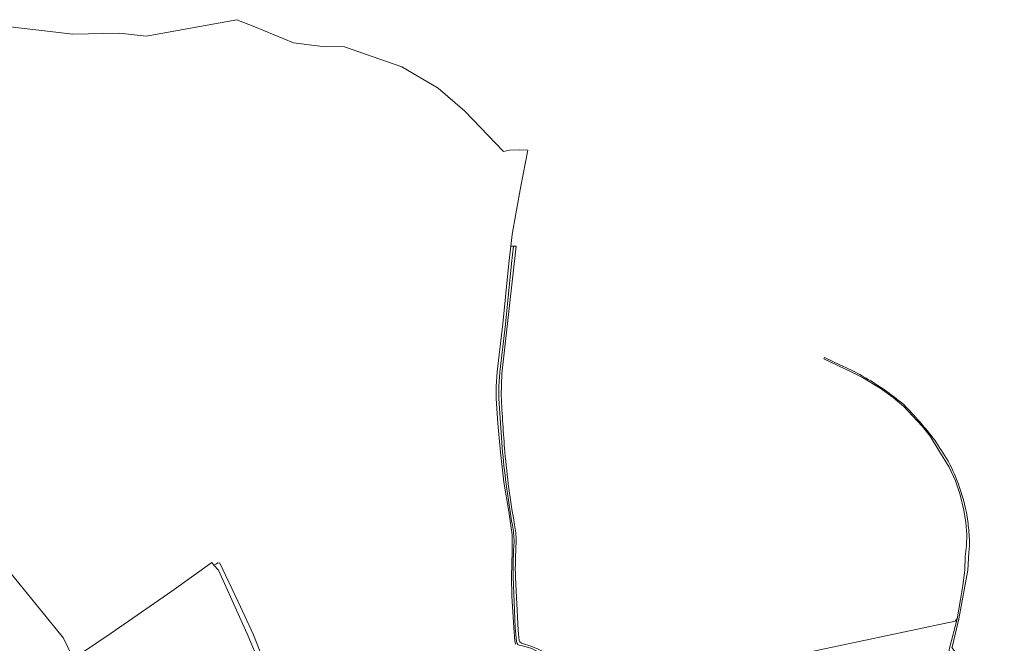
# Model space of a CAD drawing. Header units: metres. Extents: x 168032 to 180145, y 382923 to 399665.
# Tile 177 of 256: x 176974 to 177621, y 389440 to 389850. Entities that reach past the tile are written whole.
import ezdxf

# ---------------------------------------------------------------- set-up
doc = ezdxf.new("R2010")
doc.units = ezdxf.units.M
for name, color, linetype, lineweight in [('B-WE-GR-BOS_LOOF-GV', 8, 'Continuous', 18), ('B-WE-GR-BOUWLAND-GV', 8, 'Continuous', 18), ('B-WE-GR-GRAS-GV', 8, 'Continuous', 18), ('B-WE-OG-WATER_SLOOT-GV', 8, 'Continuous', 18)]:
    doc.layers.add(name, color=color, linetype=linetype, lineweight=lineweight)

msp = doc.modelspace()

# ---------------------------------------------------------------- linework, layer by layer
at = {"layer": 'B-WE-GR-BOS_LOOF-GV', "flags": 128}
for points in [[(177299.75, 389439.925), (177299.411, 389442.003), (177298.77, 389450.862), (177297.421, 389471.44), (177297.275, 389484.045), (177297.659, 389500.978), (177297.558, 389511.644), (177295.357, 389527.111), (177292.048, 389546.481), (177290.044, 389566.025), (177288.298, 389584.946), (177287.045, 389601.356), (177287.055, 389609.309), (177287.805, 389618.831), (177291.585, 389650.391), (177295.509, 389690.391), (177296.793, 389701.526), (177297.69, 389709.306), (177300.095, 389722.745), (177303.426, 389741.001), (177307.938, 389764.605), (177302.398, 389764.933), (177295.863, 389764.777), (177291.966, 389763.713), (177266.579, 389790.408), (177248.887, 389805.545), (177225.064, 389819.469), (177187.28, 389832.721), (177172.772, 389832.732), (177153.892, 389835.296), (177128.275, 389845.71), (177116.603, 389850.458), (177056.844, 389839.619), (177039.44, 389841.702), (177008.586, 389840.865), (176959.651, 389846.589)], [(176953.032, 389504.576), (177002.491, 389443.887), (177007.536, 389433.332), (177007.657, 389433.079), (177013.903, 389425.905), (177015.808, 389424.579), (177007.43, 389418.878), (177005.746, 389417.732), (177003.059, 389415.904), (176997.128, 389411.947), (176988.698, 389406.322), (176974.128, 389396.649), (176961.833, 389388.486)], [(177014.997, 389434.274), (177033.773, 389446.984), (177073.849, 389474.659), (177100.107, 389493.476), (177101.47, 389491.847), (177103.188, 389492.71), (177104.122, 389493.225), (177105.318, 389493.088), (177117.308, 389467.617), (177127.441, 389445.928), (177133.427, 389430.93)]]:
    msp.add_lwpolyline(points, dxfattribs=at)
at = {"layer": 'B-WE-GR-BOUWLAND-GV', "flags": 128}
for points in [[(177131.892, 389426.446), (177123.298, 389446.735), (177104.512, 389488.54), (177101.47, 389491.847), (177100.107, 389493.476), (177073.849, 389474.659), (177033.773, 389446.984), (177014.997, 389434.274)], [(177554.663, 389260.342), (177562.583, 389307.99), (177575.653, 389382.119), (177585.377, 389437.243), (177590.343, 389456.404), (177589.637, 389456.392), (177589.605, 389455.588), (177588.952, 389455.032), (177351.926, 389404.834), (177351.526, 389385.79), (177438.374, 389203.421), (177441.481, 389198.315), (177580.883, 389047.274)]]:
    msp.add_lwpolyline(points, dxfattribs=at)
at = {"layer": 'B-WE-GR-GRAS-GV', "flags": 128}
for points in [[(177513.216, 389623.584), (177503.064, 389628.429), (177502.647, 389627.55), (177520.598, 389618.973), (177528.108, 389615.22), (177539.796, 389608.11), (177548.261, 389601.969), (177555.235, 389596.02), (177560.834, 389590.251), (177567.41, 389583.137), (177572.62, 389576.55), (177578.318, 389567.171), (177585.059, 389556.24), (177589.183, 389547.286), (177592.239, 389537.993), (177594.793, 389528.067), (177596.091, 389519.776), (177596.77, 389512.009), (177596.531, 389504.432), (177595.657, 389497.402), (177595.441, 389488.494), (177594.103, 389478.325), (177592.509, 389469.175), (177590.343, 389456.404), (177585.377, 389437.243)], [(177591.438, 389456.422), (177597.367, 389488.453), (177598.066, 389500.044)], [(177599.9, 389118.65), (177609.781, 389108.291), (177619.847, 389098.318), (177621.353, 389100.398), (177608.434, 389112.134), (177593.148, 389128.406), (177585.653, 389137.775), (177578.059, 389148.82), (177568.592, 389167.656), (177563.661, 389180.279), (177559.026, 389195.565), (177556.659, 389205.427), (177554.982, 389219.431), (177554.292, 389234.914), (177555.475, 389250.101), (177585.139, 389427.646), (177584.971, 389428.072), (177588.91, 389430.618), (177589.596, 389433.959), (177586.834, 389437.714), (177587.134, 389437.918), (177591.438, 389456.422)]]:
    msp.add_lwpolyline(points, dxfattribs=at)
at = {"layer": 'B-WE-GR-GRAS-GV'}
for points in [[(177542.323, 389607.236, 0.0442541), (177513.216, 389623.584)], [(177555.192, 389597.369, 0.0199686), (177542.323, 389607.236)], [(177575.604, 389573.968, 0.0312913), (177555.192, 389597.369)], [(177584.431, 389560.089, 0.0137463), (177575.604, 389573.968)], [(177591.875, 389542.924, 0.0450777), (177584.431, 389560.089)], [(177597.323, 389520.652, 0.0555769), (177591.875, 389542.924)], [(177598.357, 389509.194, 0.0230264), (177597.323, 389520.652)], [(177598.066, 389500.044, 0.0363983), (177598.357, 389509.194)]]:
    msp.add_lwpolyline(points, format="xyb", dxfattribs=at)
at = {"layer": 'B-WE-OG-WATER_SLOOT-GV', "flags": 128}
for points in [[(177291.357, 389566.16), (177290.042, 389585.093), (177288.795, 389601.422), (177288.805, 389609.239), (177289.547, 389618.658), (177293.325, 389650.201), (177297.249, 389690.205), (177298.607, 389701.501), (177296.793, 389701.526), (177295.509, 389690.391), (177291.585, 389650.391), (177287.805, 389618.831), (177287.055, 389609.309), (177287.045, 389601.356), (177288.298, 389584.946), (177290.044, 389566.025), (177292.048, 389546.481), (177295.357, 389527.111), (177297.558, 389511.644), (177297.659, 389500.978), (177297.275, 389484.045), (177297.421, 389471.44), (177298.77, 389450.862), (177299.411, 389442.003), (177299.75, 389439.925)], [(177300.251, 389701.477), (177298.607, 389701.501), (177297.249, 389690.205), (177293.325, 389650.201), (177289.547, 389618.658), (177288.805, 389609.239), (177288.795, 389601.422), (177290.042, 389585.093), (177291.357, 389566.16)], [(177290.393, 389603.169), (177290.826, 389617.659), (177300.251, 389701.477)], [(177347.965, 389417.78), (177326.07, 389428.682), (177310.596, 389436.911), (177303.862, 389438.895), (177302.195, 389439.267), (177301.382, 389439.618), (177300.864, 389440.32), (177300.468, 389441.616), (177299.518, 389450.914), (177298.335, 389484.053)], [(177298.335, 389484.053), (177299.518, 389450.914), (177300.468, 389441.616), (177300.864, 389440.32), (177301.382, 389439.618), (177302.195, 389439.267), (177303.862, 389438.895), (177310.596, 389436.911), (177326.07, 389428.682), (177347.965, 389417.78)], [(177348.438, 389419.106), (177314.647, 389436.651), (177310.65, 389438.317), (177303.773, 389440.544), (177302.649, 389441.418), (177302.241, 389442.431), (177302.013, 389444.281), (177301.623, 389449.12), (177299.798, 389483.59)]]:
    msp.add_lwpolyline(points, dxfattribs=at)
at = {"layer": 'B-WE-OG-WATER_SLOOT-GV'}
for points in [[(177292.794, 389566.291, -0.0049625), (177290.393, 389603.169)], [(177297.799, 389518.026, -0.0210262), (177291.357, 389566.16)], [(177291.357, 389566.16, 0.0210262), (177297.799, 389518.026)], [(177299.217, 389518.301, -0.0210224), (177292.794, 389566.291)], [(177298.915, 389507.338, 0.0439835), (177297.799, 389518.026)], [(177297.799, 389518.026, -0.0439835), (177298.915, 389507.338)], [(177300.351, 389507.729, 0.0425626), (177299.217, 389518.301)], [(177298.335, 389484.053, -0.025081), (177298.915, 389507.338)], [(177298.915, 389507.338, 0.025081), (177298.335, 389484.053)], [(177299.798, 389483.59, -0.0251409), (177300.327, 389506.779)], [(177300.327, 389506.779, 0.0231431), (177300.351, 389507.729)]]:
    msp.add_lwpolyline(points, format="xyb", dxfattribs=at)

doc.saveas('drawing.dxf')
